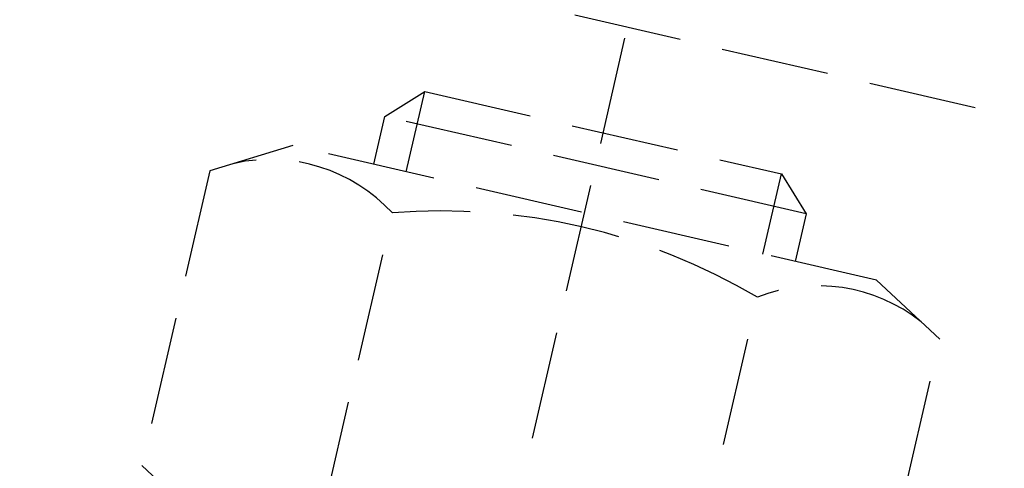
# Model space of a CAD drawing. Header units: millimetres. Extents: x -50096 to 615650, y 194565 to 243945.
# Tile 192 of 256: x 248840 to 248886, y 221745 to 221766. Entities that reach past the tile are written whole.
import ezdxf

# ---------------------------------------------------------------- set-up
doc = ezdxf.new("R2010")
doc.units = ezdxf.units.MM
doc.linetypes.add('ГТО-1 Пунктир', pattern=[7, 5, -2])
doc.layers.add('ГТО-2_Размеры_035', color=2, linetype='Continuous', lineweight=35)
doc.layers.add('ОГОС_Пунктир_025', color=151, linetype='ГТО-1 Пунктир', lineweight=25)
doc.layers.add('ГТО-2_Штриховка_018', color=7, linetype='Continuous', lineweight=18, true_color=0x6b6b6b)

# ---------------------------------------------------------------- blocks, each defined once
blk = doc.blocks.new('ОГСО_Затвор_План')
at = {"layer": 'ОГОС_Пунктир_025'}
for p, q in [((-1051.67, -241), (-1051.67, -128.5)), ((-804.171, -137.499), (-1174.17, -137.499)), ((-804.171, -137.499), (-1174.17, -137.499)), ((-1061.67, -144.034), (-1060.137, -142.5)), ((-1060.137, -146.3), (-1060.137, -142.5)), ((-1060.137, -142.5), (-1043.204, -142.5)), ((-1043.204, -146.3), (-1043.204, -142.5)), ((-1043.204, -142.5), (-1041.67, -144.034)), ((-1061.67, -146.3), (-1061.67, -144.034)), ((-1041.67, -144.034), (-1061.67, -144.034)), ((-1041.67, -144.034), (-1041.67, -146.3)), ((-1065.52, -146.3), (-1068.995, -148.306)), ((-1037.82, -146.3), (-1065.52, -146.3)), ((-1034.345, -148.306), (-1037.82, -146.3)), ((-1068.995, -148.306), (-1068.995, -162.294)), ((-1060.333, -162.294), (-1060.333, -148.306)), ((-1043.008, -162.294), (-1043.008, -148.306)), ((-1034.345, -162.294), (-1034.345, -148.306)), ((-1068.995, -162.294), (-1065.52, -164.3))]:
    blk.add_line(p, q, dxfattribs=at)
for centre, radius, start, end in [((-1064.664, -154.623), 7.659, 55.5615, 115.5615), ((-1051.67, -175.586), 28.622, 72.383, 107.617), ((-1038.677, -154.623), 7.659, 64.4385, 124.4385)]:
    blk.add_arc(centre, radius, start, end, dxfattribs=at)
blk = doc.blocks.new('A$C1AA538EC')
at = {"layer": 'ГТО-2_Размеры_035', "rotation": 346.9999999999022}
blk.add_blockref('ОГСО_Затвор_План', (-6044.682, -11100.099), dxfattribs=at)

msp = doc.modelspace()

# ---------------------------------------------------------------- hatches: boundary and pattern name
at = {"layer": 'ГТО-2_Штриховка_018'}
h = msp.add_hatch(dxfattribs=at)
h.set_pattern_fill('ANSI35', color=256, scale=100)
h.set_pattern_definition([(45, (-115466.6, -494469.8), (-449.0128, 449.0128), []), (45, (-115017.6, -494469.8), (-449.0128, 449.0128), [793.75, -158.75, 0, -158.75])])
h.paths.add_polyline_path([(243988.45, 233562.872), (247488.45, 233562.872), (247488.45, 236562.872), (227633.45, 236562.872), (227633.45, 228037.872), (232688.45, 228037.872), (232688.45, 229062.872), (243988.45, 229062.872)])
edge = h.paths.add_edge_path(flags=16)
edge.add_arc((234968.45, 232762.782), 1700, 0, 360)
edge = h.paths.add_edge_path(flags=16)
edge.add_arc((255968.45, 232762.782), 1700, 0, 360)
h.paths.add_polyline_path([(264438.45, 224462.872), (264438.45, 224822.872), (265938.45, 224822.872), (265938.45, 224462.872), (276518.45, 224462.872), (276518.45, 221662.696), (278018.45, 221662.696), (278018.45, 225962.872), (263788.45, 225962.872), (263788.45, 236562.872), (247488.45, 236562.872), (247488.45, 233562.872), (250988.45, 233562.872), (250988.45, 229062.872), (262288.45, 229062.872), (262288.45, 226212.872), (247488.45, 226212.872), (247488.45, 224462.872), (252623.45, 224462.872), (252623.45, 224822.872), (254123.45, 224822.872), (254123.45, 224462.872), (258378.45, 224462.872), (258378.45, 224822.871), (259878.45, 224822.871), (259878.45, 224462.872)])

# ---------------------------------------------------------------- block references
at = {"layer": 'ГТО-2_Размеры_035'}
msp.add_blockref('A$C1AA538EC', (255968.45, 232762.782), dxfattribs=at)

doc.saveas('drawing.dxf')
